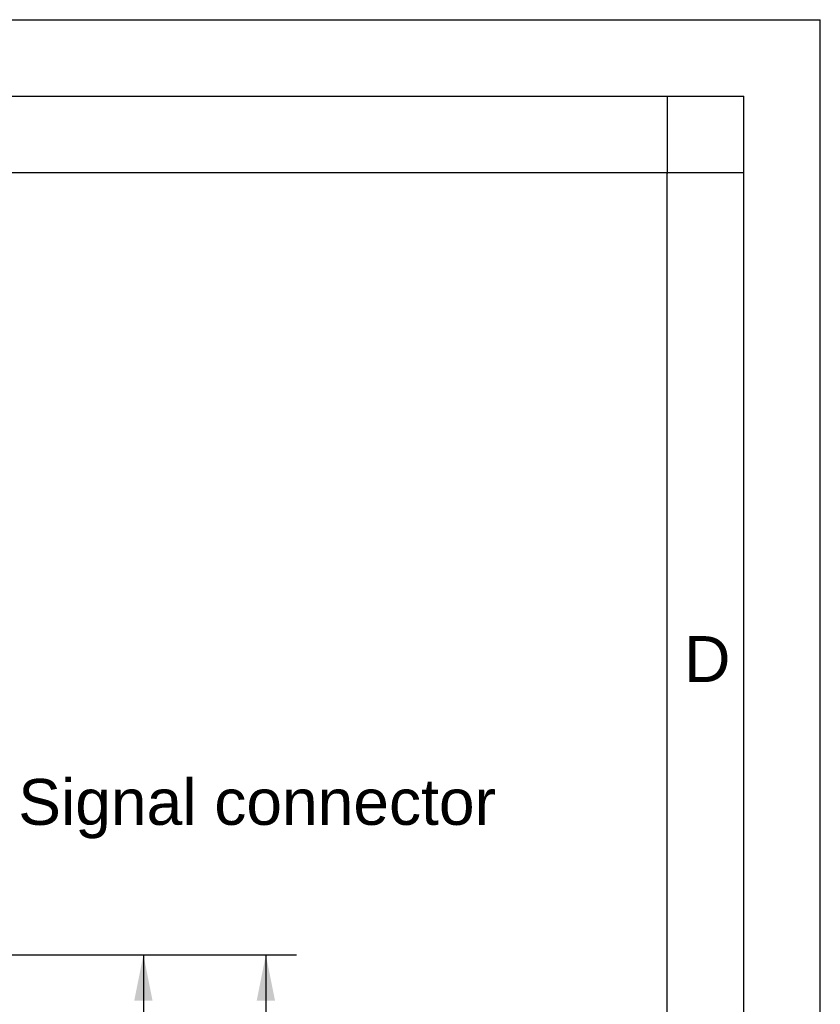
# Model space of a CAD drawing. Header units: millimetres. Extents: x 0 to 420, y 0 to 297.
# Tile 74 of 74: x 368 to 420, y 233 to 297. Entities that reach past the tile are written whole.
import ezdxf

# ---------------------------------------------------------------- set-up
doc = ezdxf.new("R2010")
doc.units = ezdxf.units.MM
doc.header["$LTSCALE"] = 23.1
doc.layers.get('0').update_dxf_attribs({"linetype": 'CONTINUOUS'})
doc.layers.add('DETAIL', color=7, linetype='CONTINUOUS')
doc.layers.add('DIMENSION', color=7, linetype='CONTINUOUS')
doc.styles.get("Standard").update_dxf_attribs({"font": 'arial.ttf'})
doc.styles.add('TEXTSTYLE_2', font='arial.ttf')
doc.dimstyles.new('DIMSTYLE_1', dxfattribs={"dimtxt": 3, "dimasz": 3, "dimexe": 0.18, "dimexo": 0.0625, "dimgap": 0.09, "dimtad": 1, "dimlfac": 4, "dimdsep": 46, "dimtxsty": 'STANDARD', "dimblk": '_FILLED', "dimblk1": '_FILLED', "dimblk2": '_FILLED', "dimcen": 0.09, "dimadec": 0, "dimazin": 0, "dimtp": 0.5, "dimtm": 0.5, "dimtfac": 1, "dimtofl": 0, "dimtmove": 0, "dimatfit": 3, "dimldrblk": '_FILLED', "dimfxl": 1, "dimtolj": 1, "dimarcsym": 0})
doc.dimstyles.new('DIMSTYLE_2', dxfattribs={"dimtxt": 3, "dimasz": 3, "dimexe": 0.18, "dimexo": 0.0625, "dimgap": 0.09, "dimtad": 1, "dimlfac": 4, "dimdsep": 46, "dimtxsty": 'STANDARD', "dimblk": '_FILLED', "dimblk1": '_FILLED', "dimblk2": '_FILLED', "dimcen": 0.09, "dimadec": 0, "dimazin": 0, "dimtp": 0.3, "dimtm": 0.3, "dimtfac": 1, "dimtofl": 0, "dimtmove": 0, "dimatfit": 3, "dimldrblk": '_FILLED', "dimfxl": 1, "dimtolj": 1, "dimarcsym": 0})

# ---------------------------------------------------------------- blocks, each defined once
blk = doc.blocks.new('_FILLED')
at = {"color": 0, "linetype": 'BYBLOCK'}
blk.add_solid([(0, 0), (-1, 0.2), (-1, -0.2)], dxfattribs=at)
blk = doc.blocks.new('*D14')
at = {"layer": 'DIMENSION', "color": 2, "linetype": 'CONTINUOUS'}
for p, q in [((339.444, 235.871), (385.77, 235.871)), ((383.77, 235.871), (383.77, 193.022)), ((383.77, 150.172), (383.77, 193.022)), ((366.52, 150.172), (385.77, 150.172))]:
    blk.add_line(p, q, dxfattribs=at)
at = {"layer": 'DIMENSION', "color": 2, "linetype": 'CONTINUOUS', "xscale": 3, "yscale": 3, "zscale": 3}
for p, rotation in [((383.77, 235.871), 90), ((383.77, 150.172), 270)]:
    blk.add_blockref('_FILLED', p, dxfattribs=dict(at, rotation=rotation))
at = {"layer": 'DIMENSION', "color": 2, "linetype": 'CONTINUOUS', "insert": (380.02, 193.022), "char_height": 3, "width": 13.27138, "attachment_point": 2, "rotation": 90, "line_spacing_factor": 0.9}
blk.add_mtext('(342.8)', dxfattribs=at)
blk = doc.blocks.new('*D20')
at = {"layer": 'DIMENSION', "color": 2, "linetype": 'CONTINUOUS'}
for p, q in [((338.546, 235.871), (377.77, 235.871)), ((375.77, 235.871), (375.77, 222.522)), ((375.77, 209.172), (375.77, 222.522)), ((348.66, 209.172), (377.77, 209.172))]:
    blk.add_line(p, q, dxfattribs=at)
at = {"layer": 'DIMENSION', "color": 2, "linetype": 'CONTINUOUS', "xscale": 3, "yscale": 3, "zscale": 3}
for p, rotation in [((375.77, 235.871), 90), ((375.77, 209.172), 270)]:
    blk.add_blockref('_FILLED', p, dxfattribs=dict(at, rotation=rotation))
at = {"layer": 'DIMENSION', "color": 2, "linetype": 'CONTINUOUS', "insert": (372.02, 222.522), "char_height": 3, "width": 10.48327, "attachment_point": 2, "rotation": 90, "line_spacing_factor": 0.9}
blk.add_mtext('106.8', dxfattribs=at)

msp = doc.modelspace()

# ---------------------------------------------------------------- linework, layer by layer
at = {"color": 2, "linetype": 'CONTINUOUS'}
for p, q in [((0, 297), (420, 297)), ((420, 0), (420, 297)), ((20, 292), (415, 292)), ((410.00692, 286.94178), (410.00692, 291.94178)), ((415, 5), (415, 292)), ((409.97544, 287.00525), (414.97544, 287.00525))]:
    msp.add_line(p, q, dxfattribs=at)
at = {"color": 7, "linetype": 'CONTINUOUS'}
for p, q in [((410, 287), (25, 287)), ((410, 10), (410, 287))]:
    msp.add_line(p, q, dxfattribs=at)

# ---------------------------------------------------------------- texts
at = {"color": 2, "linetype": 'CONTINUOUS', "insert": (411.10333, 256.7095), "char_height": 3, "width": 3.0223048, "attachment_point": 1, "line_spacing_factor": 0.9, "style": 'TEXTSTYLE_2'}
msp.add_mtext('D', dxfattribs=at)
at = {"layer": 'DETAIL', "color": 2, "linetype": 'CONTINUOUS', "insert": (367.58747, 247.37124), "char_height": 3, "width": 31.2379182, "attachment_point": 1, "line_spacing_factor": 0.9}
msp.add_mtext('Signal connector', dxfattribs=at)

# ---------------------------------------------------------------- dimensions: what is measured, and where the dimension line sits
at = {"layer": 'DIMENSION', "color": 2, "linetype": 'CONTINUOUS'}
dim = msp.add_linear_dim(base=(375.77018, 235.87124), p1=(348.66026, 209.17239), p2=(338.54603, 235.87124), angle=90, dimstyle='DIMSTYLE_2', dxfattribs=at)
dim.commit()
dim.dimension.update_dxf_attribs({"geometry": '*D20', "text_midpoint": (375.86882, 217.83581), "dimtype": 160})
dim = msp.add_linear_dim(base=(383.77018, 235.87124), p1=(366.52018, 150.17239), p2=(339.44429, 235.87124), angle=90, text='(<>)', dimstyle='DIMSTYLE_1', dxfattribs=at)
dim.commit()
dim.dimension.update_dxf_attribs({"geometry": '*D14', "text_midpoint": (382.85066, 191.06427), "dimtype": 160})

doc.saveas('drawing.dxf')
